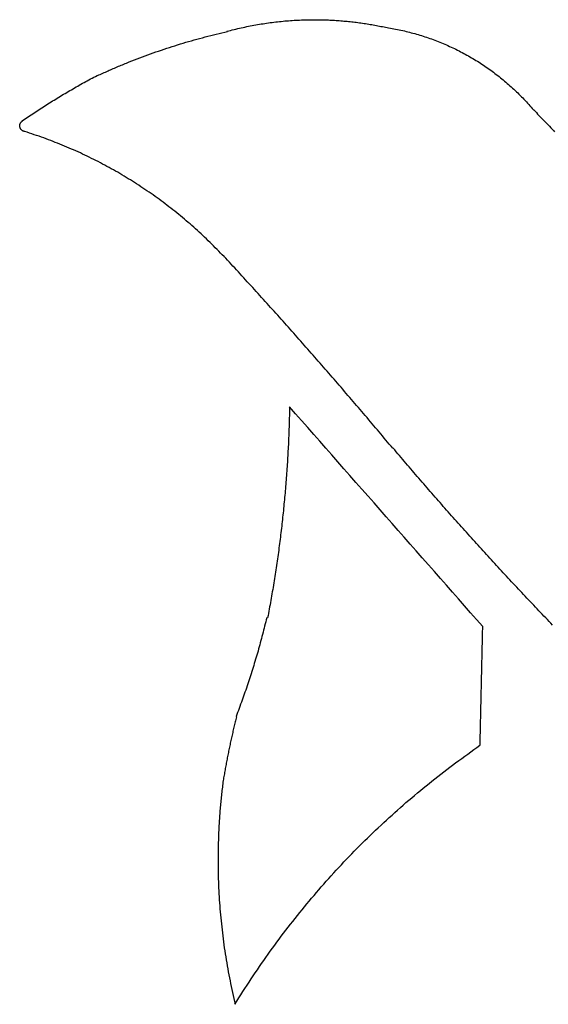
# Model space of a CAD drawing. Header units: inches. Extents: x 0 to 34, y 0 to 22.
# Tile 78 of 89: x 24.6423 to 24.7226, y 15.9687 to 16.1184. Entities that reach past the tile are written whole.
import ezdxf

# ---------------------------------------------------------------- set-up
doc = ezdxf.new("R2010")
doc.units = ezdxf.units.IN
doc.header["$LTSCALE"] = 1.87
doc.header["$MEASUREMENT"] = 0
doc.layers.add('03___PRT_ALL_CURVES', color=7, linetype='CONTINUOUS')

msp = doc.modelspace()

# ---------------------------------------------------------------- linework, layer by layer
at = {"layer": '03___PRT_ALL_CURVES', "color": 40, "linetype": 'CONTINUOUS'}
for points in [[(24.68146, 16.1181, 0.5305), (24.68183, 16.11814, 0.5305), (24.6822, 16.11817, 0.5305), (24.68258, 16.11821, 0.5305)], [(24.68258, 16.11821, 0.5305), (24.68295, 16.11824, 0.5305), (24.68332, 16.11827, 0.5305), (24.68369, 16.1183, 0.5305)], [(24.68369, 16.1183, 0.5305), (24.68406, 16.11832, 0.5305), (24.68443, 16.11834, 0.5305), (24.68481, 16.11836, 0.5305)], [(24.68481, 16.11836, 0.5305), (24.68518, 16.11837, 0.5305), (24.68555, 16.11838, 0.5305), (24.68593, 16.1184, 0.5305)], [(24.68593, 16.1184, 0.5305), (24.6863, 16.1184, 0.5305), (24.68667, 16.1184, 0.5305), (24.68705, 16.11841, 0.5305)], [(24.68705, 16.11841, 0.5305), (24.68736, 16.1184, 0.5305), (24.68768, 16.1184, 0.5305), (24.688, 16.1184, 0.5305)], [(24.688, 16.1184, 0.5305), (24.68831, 16.11839, 0.5305), (24.68863, 16.11838, 0.5305), (24.68895, 16.11837, 0.5305)], [(24.68895, 16.11837, 0.5305), (24.68926, 16.11836, 0.5305), (24.68957, 16.11834, 0.5305), (24.68989, 16.11833, 0.5305)], [(24.68989, 16.11833, 0.5305), (24.6902, 16.11831, 0.5305), (24.69052, 16.11829, 0.5305), (24.69084, 16.11827, 0.5305)], [(24.69084, 16.11827, 0.5305), (24.69115, 16.11824, 0.5305), (24.69146, 16.11821, 0.5305), (24.69178, 16.11819, 0.5305)], [(24.69178, 16.11819, 0.5305), (24.69209, 16.11816, 0.5305), (24.6924, 16.11812, 0.5305), (24.69272, 16.11809, 0.5305)], [(24.67376, 16.11664, 0.5305), (24.67412, 16.11674, 0.5305), (24.67448, 16.11683, 0.5305), (24.67485, 16.11692, 0.5305)], [(24.67485, 16.11692, 0.5305), (24.67521, 16.11701, 0.5305), (24.67557, 16.11709, 0.5305), (24.67594, 16.11718, 0.5305)], [(24.67594, 16.11718, 0.5305), (24.6763, 16.11726, 0.5305), (24.67667, 16.11733, 0.5305), (24.67704, 16.11741, 0.5305)], [(24.67704, 16.11741, 0.5305), (24.6774, 16.11748, 0.5305), (24.67777, 16.11755, 0.5305), (24.67814, 16.11762, 0.5305)], [(24.67814, 16.11762, 0.5305), (24.6785, 16.11768, 0.5305), (24.67887, 16.11774, 0.5305), (24.67924, 16.1178, 0.5305)], [(24.67924, 16.1178, 0.5305), (24.67961, 16.11786, 0.5305), (24.67998, 16.11791, 0.5305), (24.68035, 16.11796, 0.5305)], [(24.68035, 16.11796, 0.5305), (24.68072, 16.11801, 0.5305), (24.68109, 16.11805, 0.5305), (24.68146, 16.1181, 0.5305)], [(24.69272, 16.11809, 0.5305), (24.69303, 16.11805, 0.5305), (24.69334, 16.11802, 0.5305), (24.69366, 16.11798, 0.5305)], [(24.69366, 16.11798, 0.5305), (24.69397, 16.11793, 0.5305), (24.69428, 16.11789, 0.5305), (24.6946, 16.11785, 0.5305)], [(24.6946, 16.11785, 0.5305), (24.69491, 16.1178, 0.5305), (24.69522, 16.11775, 0.5305), (24.69554, 16.1177, 0.5305)], [(24.69554, 16.1177, 0.5305), (24.69585, 16.11764, 0.5305), (24.69616, 16.11759, 0.5305), (24.69647, 16.11753, 0.5305)], [(24.69647, 16.11753, 0.5305), (24.69678, 16.11747, 0.5305), (24.69709, 16.11741, 0.5305), (24.6974, 16.11735, 0.5305)], [(24.6974, 16.11735, 0.5305), (24.69771, 16.11728, 0.5305), (24.69802, 16.11721, 0.5305), (24.69833, 16.11715, 0.5305)], [(24.69833, 16.11715, 0.5305), (24.69833, 16.11716, 0.5305), (24.69833, 16.11716, 0.5305), (24.69833, 16.11717, 0.5305)], [(24.69833, 16.11717, 0.5305), (24.69904, 16.11704, 0.5305), (24.69975, 16.1169, 0.5305), (24.70047, 16.11676, 0.5305)], [(24.70047, 16.11676, 0.5305), (24.70116, 16.11658, 0.5305), (24.70186, 16.1164, 0.5305), (24.70256, 16.11623, 0.5305)], [(24.6671, 16.11485, 0.5305), (24.66765, 16.11501, 0.5305), (24.66821, 16.11517, 0.5305), (24.66877, 16.11533, 0.5305)], [(24.66877, 16.11533, 0.5305), (24.66933, 16.11548, 0.5305), (24.66989, 16.11563, 0.5305), (24.67045, 16.11578, 0.5305)], [(24.67045, 16.11578, 0.5305), (24.67101, 16.11593, 0.5305), (24.67157, 16.11607, 0.5305), (24.67214, 16.11621, 0.5305)], [(24.67214, 16.11621, 0.5305), (24.6727, 16.11634, 0.5305), (24.67327, 16.11647, 0.5305), (24.67384, 16.1166, 0.5305)], [(24.67384, 16.1166, 0.5305), (24.67381, 16.11662, 0.5305), (24.67378, 16.11663, 0.5305), (24.67376, 16.11664, 0.5305)], [(24.70256, 16.11623, 0.5305), (24.70324, 16.11601, 0.5305), (24.70392, 16.11579, 0.5305), (24.70461, 16.11557, 0.5305)], [(24.70461, 16.11557, 0.5305), (24.70528, 16.11531, 0.5305), (24.70595, 16.11506, 0.5305), (24.70662, 16.1148, 0.5305)], [(24.66215, 16.11322, 0.5305), (24.66269, 16.11341, 0.5305), (24.66324, 16.1136, 0.5305), (24.66379, 16.11379, 0.5305)], [(24.66379, 16.11379, 0.5305), (24.66434, 16.11397, 0.5305), (24.66489, 16.11415, 0.5305), (24.66544, 16.11433, 0.5305)], [(24.66544, 16.11433, 0.5305), (24.66599, 16.1145, 0.5305), (24.66654, 16.11467, 0.5305), (24.6671, 16.11485, 0.5305)], [(24.70662, 16.1148, 0.5305), (24.70727, 16.1145, 0.5305), (24.70792, 16.11421, 0.5305), (24.70857, 16.11391, 0.5305)], [(24.70857, 16.11391, 0.5305), (24.7092, 16.11358, 0.5305), (24.70983, 16.11324, 0.5305), (24.71047, 16.11291, 0.5305)], [(24.6589, 16.11198, 0.5305), (24.65944, 16.11219, 0.5305), (24.65998, 16.1124, 0.5305), (24.66052, 16.11261, 0.5305)], [(24.66052, 16.11261, 0.5305), (24.66106, 16.11282, 0.5305), (24.6616, 16.11302, 0.5305), (24.66215, 16.11322, 0.5305)], [(24.71047, 16.11291, 0.5305), (24.71108, 16.11254, 0.5305), (24.71169, 16.11217, 0.5305), (24.7123, 16.1118, 0.5305)], [(24.65568, 16.11063, 0.5305), (24.65621, 16.11086, 0.5305), (24.65674, 16.11109, 0.5305), (24.65728, 16.11132, 0.5305)], [(24.65728, 16.11132, 0.5305), (24.65782, 16.11154, 0.5305), (24.65836, 16.11176, 0.5305), (24.6589, 16.11198, 0.5305)], [(24.7123, 16.1118, 0.5305), (24.71289, 16.11139, 0.5305), (24.71348, 16.11099, 0.5305), (24.71407, 16.11058, 0.5305)], [(24.65205, 16.10887, 0.5305), (24.65237, 16.10905, 0.5305), (24.6527, 16.10922, 0.5305), (24.65303, 16.1094, 0.5305)], [(24.65303, 16.1094, 0.5305), (24.65335, 16.10958, 0.5305), (24.65368, 16.10975, 0.5305), (24.65401, 16.10993, 0.5305)], [(24.65401, 16.10993, 0.5305), (24.65403, 16.10992, 0.5305), (24.65406, 16.10992, 0.5305), (24.65409, 16.10992, 0.5305)], [(24.65409, 16.10992, 0.5305), (24.65462, 16.11015, 0.5305), (24.65515, 16.11039, 0.5305), (24.65568, 16.11063, 0.5305)], [(24.71407, 16.11058, 0.5305), (24.71463, 16.11014, 0.5305), (24.71519, 16.1097, 0.5305), (24.71576, 16.10926, 0.5305)], [(24.71576, 16.10926, 0.5305), (24.7163, 16.10879, 0.5305), (24.71684, 16.10832, 0.5305), (24.71738, 16.10784, 0.5305)], [(24.64916, 16.10721, 0.5305), (24.64948, 16.10739, 0.5305), (24.6498, 16.10758, 0.5305), (24.65012, 16.10777, 0.5305)], [(24.65012, 16.10777, 0.5305), (24.65044, 16.10795, 0.5305), (24.65076, 16.10814, 0.5305), (24.65108, 16.10832, 0.5305)], [(24.65108, 16.10832, 0.5305), (24.6514, 16.1085, 0.5305), (24.65172, 16.10869, 0.5305), (24.65205, 16.10887, 0.5305)], [(24.71738, 16.10784, 0.5305), (24.71789, 16.10734, 0.5305), (24.7184, 16.10683, 0.5305), (24.71891, 16.10632, 0.5305)], [(24.64726, 16.10605, 0.5305), (24.64757, 16.10625, 0.5305), (24.64789, 16.10644, 0.5305), (24.64821, 16.10663, 0.5305)], [(24.64821, 16.10663, 0.5305), (24.64852, 16.10682, 0.5305), (24.64884, 16.10701, 0.5305), (24.64916, 16.10721, 0.5305)], [(24.71891, 16.10632, 0.5305), (24.71939, 16.10578, 0.5305), (24.71987, 16.10525, 0.5305), (24.72036, 16.10471, 0.5305)], [(24.64446, 16.10426, 0.5305), (24.64477, 16.10446, 0.5305), (24.64508, 16.10466, 0.5305), (24.64539, 16.10486, 0.5305)], [(24.64539, 16.10486, 0.5305), (24.6457, 16.10506, 0.5305), (24.64601, 16.10526, 0.5305), (24.64632, 16.10546, 0.5305)], [(24.64632, 16.10546, 0.5305), (24.64663, 16.10566, 0.5305), (24.64694, 16.10586, 0.5305), (24.64726, 16.10605, 0.5305)], [(24.72036, 16.10471, 0.5305), (24.72037, 16.1047, 0.5305), (24.72038, 16.1047, 0.5305), (24.72039, 16.10469, 0.5305)], [(24.64262, 16.10301, 0.5305), (24.64292, 16.10322, 0.5305), (24.64322, 16.10343, 0.5305), (24.64353, 16.10364, 0.5305)], [(24.64353, 16.10364, 0.5305), (24.64384, 16.10385, 0.5305), (24.64415, 16.10405, 0.5305), (24.64446, 16.10426, 0.5305)], [(24.72039, 16.10469, 0.5305), (24.72092, 16.10414, 0.5305), (24.72145, 16.10359, 0.5305), (24.72198, 16.10303, 0.5305)], [(24.64226, 16.10227, 0.5305), (24.64226, 16.10229, 0.5305), (24.64226, 16.10232, 0.5305), (24.64227, 16.10234, 0.5305)], [(24.64227, 16.10216, 0.5305), (24.64226, 16.10219, 0.5305), (24.64226, 16.10223, 0.5305), (24.64226, 16.10227, 0.5305)], [(24.64227, 16.10234, 0.5305), (24.64227, 16.10237, 0.5305), (24.64227, 16.10239, 0.5305), (24.64228, 16.10241, 0.5305)], [(24.64229, 16.10205, 0.5305), (24.64228, 16.10209, 0.5305), (24.64227, 16.10212, 0.5305), (24.64227, 16.10216, 0.5305)], [(24.64228, 16.10241, 0.5305), (24.64228, 16.10244, 0.5305), (24.64228, 16.10246, 0.5305), (24.64229, 16.10249, 0.5305)], [(24.64229, 16.10249, 0.5305), (24.64229, 16.10251, 0.5305), (24.6423, 16.10253, 0.5305), (24.64231, 16.10256, 0.5305)], [(24.64233, 16.10195, 0.5305), (24.64231, 16.10198, 0.5305), (24.6423, 16.10202, 0.5305), (24.64229, 16.10205, 0.5305)], [(24.64231, 16.10256, 0.5305), (24.64232, 16.10258, 0.5305), (24.64233, 16.1026, 0.5305), (24.64234, 16.10262, 0.5305)], [(24.64237, 16.10186, 0.5305), (24.64235, 16.10189, 0.5305), (24.64234, 16.10192, 0.5305), (24.64233, 16.10195, 0.5305)], [(24.64234, 16.10262, 0.5305), (24.64235, 16.10265, 0.5305), (24.64236, 16.10267, 0.5305), (24.64238, 16.10269, 0.5305)], [(24.64243, 16.10177, 0.5305), (24.64241, 16.1018, 0.5305), (24.64239, 16.10183, 0.5305), (24.64237, 16.10186, 0.5305)], [(24.64238, 16.10269, 0.5305), (24.64239, 16.10271, 0.5305), (24.6424, 16.10273, 0.5305), (24.64241, 16.10275, 0.5305)], [(24.64241, 16.10275, 0.5305), (24.64242, 16.10277, 0.5305), (24.64244, 16.10279, 0.5305), (24.64246, 16.10281, 0.5305)], [(24.64249, 16.10169, 0.5305), (24.64247, 16.10171, 0.5305), (24.64245, 16.10174, 0.5305), (24.64243, 16.10177, 0.5305)], [(24.64246, 16.10281, 0.5305), (24.64247, 16.10283, 0.5305), (24.64248, 16.10285, 0.5305), (24.6425, 16.10286, 0.5305)], [(24.6425, 16.10286, 0.5305), (24.64252, 16.10288, 0.5305), (24.64254, 16.1029, 0.5305), (24.64256, 16.10291, 0.5305)], [(24.64256, 16.10291, 0.5305), (24.64257, 16.10293, 0.5305), (24.64259, 16.10294, 0.5305), (24.64261, 16.10296, 0.5305)], [(24.64261, 16.10296, 0.5305), (24.64263, 16.10297, 0.5305), (24.64265, 16.10299, 0.5305), (24.64267, 16.103, 0.5305)], [(24.64267, 16.103, 0.5305), (24.64265, 16.103, 0.5305), (24.64263, 16.10301, 0.5305), (24.64262, 16.10301, 0.5305)], [(24.72198, 16.10303, 0.5305), (24.72251, 16.10248, 0.5305), (24.72304, 16.10192, 0.5305), (24.72357, 16.10137, 0.5305)], [(24.64257, 16.10161, 0.5305), (24.64254, 16.10164, 0.5305), (24.64251, 16.10166, 0.5305), (24.64249, 16.10169, 0.5305)], [(24.64265, 16.10155, 0.5305), (24.64262, 16.10157, 0.5305), (24.64259, 16.10159, 0.5305), (24.64257, 16.10161, 0.5305)], [(24.64274, 16.1015, 0.5305), (24.64271, 16.10152, 0.5305), (24.64268, 16.10153, 0.5305), (24.64265, 16.10155, 0.5305)], [(24.64284, 16.10146, 0.5305), (24.6428, 16.10147, 0.5305), (24.64277, 16.10149, 0.5305), (24.64274, 16.1015, 0.5305)], [(24.64294, 16.10143, 0.5305), (24.6429, 16.10144, 0.5305), (24.64287, 16.10145, 0.5305), (24.64284, 16.10146, 0.5305)], [(24.64305, 16.10141, 0.5305), (24.64301, 16.10142, 0.5305), (24.64297, 16.10142, 0.5305), (24.64294, 16.10143, 0.5305)], [(24.64591, 16.10044, 0.5305), (24.64495, 16.10077, 0.5305), (24.644, 16.10109, 0.5305), (24.64305, 16.10141, 0.5305)], [(24.64873, 16.09935, 0.5305), (24.64779, 16.09972, 0.5305), (24.64685, 16.10008, 0.5305), (24.64591, 16.10044, 0.5305)], [(24.65149, 16.09815, 0.5305), (24.65057, 16.09855, 0.5305), (24.64965, 16.09895, 0.5305), (24.64873, 16.09935, 0.5305)], [(24.65419, 16.09683, 0.5305), (24.65329, 16.09727, 0.5305), (24.65239, 16.09771, 0.5305), (24.65149, 16.09815, 0.5305)], [(24.65683, 16.0954, 0.5305), (24.65595, 16.09587, 0.5305), (24.65507, 16.09635, 0.5305), (24.65419, 16.09683, 0.5305)], [(24.65941, 16.09385, 0.5305), (24.65855, 16.09437, 0.5305), (24.65769, 16.09488, 0.5305), (24.65683, 16.0954, 0.5305)], [(24.66192, 16.0922, 0.5305), (24.66108, 16.09275, 0.5305), (24.66024, 16.0933, 0.5305), (24.65941, 16.09385, 0.5305)], [(24.66435, 16.09044, 0.5305), (24.66354, 16.09103, 0.5305), (24.66273, 16.09161, 0.5305), (24.66192, 16.0922, 0.5305)], [(24.66672, 16.08858, 0.5305), (24.66593, 16.0892, 0.5305), (24.66514, 16.08982, 0.5305), (24.66435, 16.09044, 0.5305)], [(24.669, 16.08662, 0.5305), (24.66824, 16.08727, 0.5305), (24.66748, 16.08793, 0.5305), (24.66672, 16.08858, 0.5305)], [(24.6712, 16.08456, 0.5305), (24.67046, 16.08524, 0.5305), (24.66973, 16.08593, 0.5305), (24.669, 16.08662, 0.5305)], [(24.67332, 16.0824, 0.5305), (24.67261, 16.08312, 0.5305), (24.6719, 16.08384, 0.5305), (24.6712, 16.08456, 0.5305)], [(24.67549, 16.08007, 0.5305), (24.67476, 16.08086, 0.5305), (24.67403, 16.08166, 0.5305), (24.6733, 16.08245, 0.5305)], [(24.6733, 16.08245, 0.5305), (24.6733, 16.08243, 0.5305), (24.67331, 16.08241, 0.5305), (24.67332, 16.0824, 0.5305)], [(24.67767, 16.07768, 0.5305), (24.67694, 16.07848, 0.5305), (24.67621, 16.07927, 0.5305), (24.67549, 16.08007, 0.5305)], [(24.67985, 16.07528, 0.5305), (24.67912, 16.07608, 0.5305), (24.67839, 16.07688, 0.5305), (24.67767, 16.07768, 0.5305)], [(24.68201, 16.07287, 0.5305), (24.68129, 16.07367, 0.5305), (24.68057, 16.07448, 0.5305), (24.67985, 16.07528, 0.5305)], [(24.68417, 16.07045, 0.5305), (24.68345, 16.07126, 0.5305), (24.68273, 16.07206, 0.5305), (24.68201, 16.07287, 0.5305)], [(24.68631, 16.06802, 0.5305), (24.68559, 16.06883, 0.5305), (24.68488, 16.06964, 0.5305), (24.68417, 16.07045, 0.5305)], [(24.68845, 16.06559, 0.5305), (24.68773, 16.0664, 0.5305), (24.68702, 16.06721, 0.5305), (24.68631, 16.06802, 0.5305)], [(24.69057, 16.06314, 0.5305), (24.68986, 16.06396, 0.5305), (24.68915, 16.06477, 0.5305), (24.68845, 16.06559, 0.5305)], [(24.69268, 16.06069, 0.5305), (24.69197, 16.0615, 0.5305), (24.69127, 16.06232, 0.5305), (24.69057, 16.06314, 0.5305)], [(24.69479, 16.05822, 0.5305), (24.69408, 16.05904, 0.5305), (24.69338, 16.05986, 0.5305), (24.69268, 16.06069, 0.5305)], [(24.68328, 16.05954, 0.5305), (24.68325, 16.05865, 0.5305), (24.68323, 16.05775, 0.5305), (24.68321, 16.05685, 0.5305)], [(24.71263, 16.02618, 0.5305), (24.70284, 16.0373, 0.5305), (24.69306, 16.04842, 0.5305), (24.68328, 16.05954, 0.5305)], [(24.68321, 16.05685, 0.5305), (24.68317, 16.05595, 0.5305), (24.68314, 16.05506, 0.5305), (24.68311, 16.05416, 0.5305)], [(24.69688, 16.05575, 0.5305), (24.69618, 16.05657, 0.5305), (24.69548, 16.0574, 0.5305), (24.69479, 16.05822, 0.5305)], [(24.69896, 16.05326, 0.5305), (24.69826, 16.05409, 0.5305), (24.69757, 16.05492, 0.5305), (24.69688, 16.05575, 0.5305)], [(24.68311, 16.05416, 0.5305), (24.68306, 16.05327, 0.5305), (24.68301, 16.05237, 0.5305), (24.68296, 16.05147, 0.5305)], [(24.69901, 16.05329, 0.5305), (24.69899, 16.05328, 0.5305), (24.69897, 16.05327, 0.5305), (24.69896, 16.05326, 0.5305)], [(24.70096, 16.05099, 0.5305), (24.70031, 16.05175, 0.5305), (24.69966, 16.05252, 0.5305), (24.69901, 16.05329, 0.5305)], [(24.68296, 16.05147, 0.5305), (24.6829, 16.05058, 0.5305), (24.68284, 16.04969, 0.5305), (24.68278, 16.04879, 0.5305)], [(24.70293, 16.04869, 0.5305), (24.70227, 16.04946, 0.5305), (24.70161, 16.05022, 0.5305), (24.70096, 16.05099, 0.5305)], [(24.68278, 16.04879, 0.5305), (24.6827, 16.0479, 0.5305), (24.68263, 16.047, 0.5305), (24.68256, 16.04611, 0.5305)], [(24.70491, 16.04641, 0.5305), (24.70425, 16.04717, 0.5305), (24.70359, 16.04793, 0.5305), (24.70293, 16.04869, 0.5305)], [(24.7069, 16.04414, 0.5305), (24.70623, 16.0449, 0.5305), (24.70557, 16.04566, 0.5305), (24.70491, 16.04641, 0.5305)], [(24.68256, 16.04611, 0.5305), (24.68247, 16.04522, 0.5305), (24.68238, 16.04433, 0.5305), (24.6823, 16.04344, 0.5305)], [(24.6823, 16.04344, 0.5305), (24.6822, 16.04255, 0.5305), (24.6821, 16.04165, 0.5305), (24.68201, 16.04076, 0.5305)], [(24.7089, 16.04188, 0.5305), (24.70823, 16.04264, 0.5305), (24.70756, 16.04339, 0.5305), (24.7069, 16.04414, 0.5305)], [(24.71091, 16.03964, 0.5305), (24.71024, 16.04039, 0.5305), (24.70957, 16.04114, 0.5305), (24.7089, 16.04188, 0.5305)], [(24.68201, 16.04076, 0.5305), (24.68189, 16.03988, 0.5305), (24.68178, 16.03899, 0.5305), (24.68167, 16.0381, 0.5305)], [(24.71294, 16.0374, 0.5305), (24.71226, 16.03815, 0.5305), (24.71158, 16.03889, 0.5305), (24.71091, 16.03964, 0.5305)], [(24.68167, 16.0381, 0.5305), (24.68154, 16.03721, 0.5305), (24.68142, 16.03632, 0.5305), (24.6813, 16.03544, 0.5305)], [(24.71498, 16.03518, 0.5305), (24.7143, 16.03592, 0.5305), (24.71362, 16.03666, 0.5305), (24.71294, 16.0374, 0.5305)], [(24.6813, 16.03544, 0.5305), (24.68116, 16.03455, 0.5305), (24.68102, 16.03367, 0.5305), (24.68088, 16.03278, 0.5305)], [(24.71703, 16.03296, 0.5305), (24.71634, 16.0337, 0.5305), (24.71566, 16.03444, 0.5305), (24.71498, 16.03518, 0.5305)], [(24.7191, 16.03076, 0.5305), (24.71841, 16.0315, 0.5305), (24.71772, 16.03223, 0.5305), (24.71703, 16.03296, 0.5305)], [(24.68088, 16.03278, 0.5305), (24.68073, 16.0319, 0.5305), (24.68058, 16.03102, 0.5305), (24.68043, 16.03013, 0.5305)], [(24.68043, 16.03013, 0.5305), (24.68026, 16.02925, 0.5305), (24.6801, 16.02837, 0.5305), (24.67994, 16.02749, 0.5305)], [(24.72117, 16.02857, 0.5305), (24.72048, 16.0293, 0.5305), (24.71979, 16.03003, 0.5305), (24.7191, 16.03076, 0.5305)], [(24.72326, 16.02639, 0.5305), (24.72256, 16.02712, 0.5305), (24.72186, 16.02785, 0.5305), (24.72117, 16.02857, 0.5305)], [(24.67981, 16.0275, 0.5305), (24.6797, 16.02708, 0.5305), (24.67959, 16.02666, 0.5305), (24.67949, 16.02623, 0.5305)], [(24.67994, 16.02749, 0.5305), (24.67989, 16.0275, 0.5305), (24.67985, 16.0275, 0.5305), (24.67981, 16.0275, 0.5305)], [(24.67949, 16.02623, 0.5305), (24.67938, 16.02581, 0.5305), (24.67927, 16.02539, 0.5305), (24.67917, 16.02496, 0.5305)], [(24.71225, 16.00814, 0.5305), (24.71237, 16.01415, 0.5305), (24.7125, 16.02016, 0.5305), (24.71263, 16.02618, 0.5305)], [(24.67917, 16.02496, 0.5305), (24.67905, 16.02454, 0.5305), (24.67894, 16.02412, 0.5305), (24.67883, 16.0237, 0.5305)], [(24.67848, 16.02244, 0.5305), (24.67835, 16.02202, 0.5305), (24.67823, 16.0216, 0.5305), (24.67811, 16.02118, 0.5305)], [(24.67883, 16.0237, 0.5305), (24.67871, 16.02328, 0.5305), (24.67859, 16.02286, 0.5305), (24.67848, 16.02244, 0.5305)], [(24.67811, 16.02118, 0.5305), (24.67798, 16.02076, 0.5305), (24.67785, 16.02034, 0.5305), (24.67773, 16.01993, 0.5305)], [(24.67773, 16.01993, 0.5305), (24.67759, 16.01951, 0.5305), (24.67746, 16.01909, 0.5305), (24.67733, 16.01868, 0.5305)], [(24.67733, 16.01868, 0.5305), (24.67719, 16.01826, 0.5305), (24.67705, 16.01785, 0.5305), (24.67692, 16.01743, 0.5305)], [(24.67692, 16.01743, 0.5305), (24.67678, 16.01702, 0.5305), (24.67664, 16.01661, 0.5305), (24.6765, 16.01619, 0.5305)], [(24.67606, 16.01495, 0.5305), (24.67591, 16.01454, 0.5305), (24.67576, 16.01413, 0.5305), (24.67561, 16.01372, 0.5305)], [(24.6765, 16.01619, 0.5305), (24.67635, 16.01578, 0.5305), (24.6762, 16.01537, 0.5305), (24.67606, 16.01495, 0.5305)], [(24.67561, 16.01372, 0.5305), (24.67545, 16.01331, 0.5305), (24.67529, 16.0129, 0.5305), (24.67514, 16.01249, 0.5305)], [(24.6752, 16.01245, 0.5305), (24.67513, 16.01218, 0.5305), (24.67506, 16.01192, 0.5305), (24.675, 16.01165, 0.5305)], [(24.67514, 16.01249, 0.5305), (24.67516, 16.01248, 0.5305), (24.67518, 16.01246, 0.5305), (24.6752, 16.01245, 0.5305)], [(24.67481, 16.01085, 0.5305), (24.67475, 16.01058, 0.5305), (24.67469, 16.01031, 0.5305), (24.67463, 16.01004, 0.5305)], [(24.675, 16.01165, 0.5305), (24.67493, 16.01138, 0.5305), (24.67487, 16.01111, 0.5305), (24.67481, 16.01085, 0.5305)], [(24.67445, 16.00924, 0.5305), (24.67439, 16.00897, 0.5305), (24.67433, 16.0087, 0.5305), (24.67427, 16.00843, 0.5305)], [(24.67463, 16.01004, 0.5305), (24.67457, 16.00978, 0.5305), (24.67451, 16.00951, 0.5305), (24.67445, 16.00924, 0.5305)], [(24.6741, 16.00763, 0.5305), (24.67404, 16.00736, 0.5305), (24.67398, 16.00709, 0.5305), (24.67393, 16.00682, 0.5305)], [(24.67427, 16.00843, 0.5305), (24.67421, 16.00817, 0.5305), (24.67415, 16.0079, 0.5305), (24.6741, 16.00763, 0.5305)], [(24.70852, 16.00545, 0.5305), (24.70975, 16.00634, 0.5305), (24.71098, 16.00722, 0.5305), (24.71222, 16.00811, 0.5305)], [(24.71222, 16.00811, 0.5305), (24.71223, 16.00812, 0.5305), (24.71224, 16.00813, 0.5305), (24.71225, 16.00814, 0.5305)], [(24.67377, 16.00601, 0.5305), (24.67372, 16.00574, 0.5305), (24.67367, 16.00547, 0.5305), (24.67362, 16.0052, 0.5305)], [(24.67393, 16.00682, 0.5305), (24.67387, 16.00655, 0.5305), (24.67382, 16.00628, 0.5305), (24.67377, 16.00601, 0.5305)], [(24.67362, 16.0052, 0.5305), (24.67357, 16.00493, 0.5305), (24.67352, 16.00466, 0.5305), (24.67347, 16.00439, 0.5305)], [(24.70491, 16.00267, 0.5305), (24.70611, 16.0036, 0.5305), (24.70731, 16.00453, 0.5305), (24.70852, 16.00545, 0.5305)], [(24.67333, 16.00358, 0.5305), (24.67328, 16.00331, 0.5305), (24.67323, 16.00304, 0.5305), (24.67319, 16.00277, 0.5305)], [(24.67347, 16.00439, 0.5305), (24.67342, 16.00412, 0.5305), (24.67337, 16.00385, 0.5305), (24.67333, 16.00358, 0.5305)], [(24.67306, 16.00175, 0.5305), (24.67302, 16.00142, 0.5305), (24.67298, 16.00108, 0.5305), (24.67294, 16.00074, 0.5305)], [(24.67319, 16.00277, 0.5305), (24.67314, 16.00243, 0.5305), (24.6731, 16.00209, 0.5305), (24.67306, 16.00175, 0.5305)], [(24.7014, 15.99977, 0.5305), (24.70257, 16.00074, 0.5305), (24.70374, 16.00171, 0.5305), (24.70491, 16.00267, 0.5305)], [(24.67294, 16.00074, 0.5305), (24.6729, 16.0004, 0.5305), (24.67287, 16.00007, 0.5305), (24.67284, 15.99973, 0.5305)], [(24.67274, 15.99872, 0.5305), (24.67271, 15.99838, 0.5305), (24.67268, 15.99804, 0.5305), (24.67266, 15.9977, 0.5305)], [(24.67284, 15.99973, 0.5305), (24.6728, 15.99939, 0.5305), (24.67277, 15.99905, 0.5305), (24.67274, 15.99872, 0.5305)], [(24.698, 15.99675, 0.5305), (24.69913, 15.99776, 0.5305), (24.70026, 15.99877, 0.5305), (24.7014, 15.99977, 0.5305)], [(24.67266, 15.9977, 0.5305), (24.67263, 15.99736, 0.5305), (24.67261, 15.99702, 0.5305), (24.67259, 15.99668, 0.5305)], [(24.67253, 15.99567, 0.5305), (24.67251, 15.99533, 0.5305), (24.67249, 15.99499, 0.5305), (24.67248, 15.99465, 0.5305)], [(24.67259, 15.99668, 0.5305), (24.67257, 15.99635, 0.5305), (24.67255, 15.99601, 0.5305), (24.67253, 15.99567, 0.5305)], [(24.69471, 15.99362, 0.5305), (24.6958, 15.99466, 0.5305), (24.6969, 15.99571, 0.5305), (24.698, 15.99675, 0.5305)], [(24.67248, 15.99465, 0.5305), (24.67247, 15.99431, 0.5305), (24.67246, 15.99397, 0.5305), (24.67245, 15.99363, 0.5305)], [(24.67242, 15.99261, 0.5305), (24.67241, 15.99227, 0.5305), (24.67241, 15.99193, 0.5305), (24.67241, 15.99159, 0.5305)], [(24.67245, 15.99363, 0.5305), (24.67244, 15.99329, 0.5305), (24.67243, 15.99295, 0.5305), (24.67242, 15.99261, 0.5305)], [(24.69154, 15.99038, 0.5305), (24.69259, 15.99146, 0.5305), (24.69365, 15.99254, 0.5305), (24.69471, 15.99362, 0.5305)], [(24.67241, 15.99159, 0.5305), (24.6724, 15.99125, 0.5305), (24.6724, 15.99091, 0.5305), (24.6724, 15.99057, 0.5305)], [(24.6724, 15.99057, 0.5305), (24.6724, 15.98996, 0.5305), (24.67241, 15.98935, 0.5305), (24.67242, 15.98874, 0.5305)], [(24.68847, 15.98702, 0.5305), (24.68949, 15.98814, 0.5305), (24.69051, 15.98926, 0.5305), (24.69154, 15.99038, 0.5305)], [(24.67242, 15.98874, 0.5305), (24.67243, 15.98812, 0.5305), (24.67245, 15.98751, 0.5305), (24.67247, 15.9869, 0.5305)], [(24.67247, 15.9869, 0.5305), (24.6725, 15.98629, 0.5305), (24.67253, 15.98568, 0.5305), (24.67256, 15.98506, 0.5305)], [(24.68553, 15.98356, 0.5305), (24.68651, 15.98472, 0.5305), (24.68749, 15.98587, 0.5305), (24.68847, 15.98702, 0.5305)], [(24.67256, 15.98506, 0.5305), (24.6726, 15.98445, 0.5305), (24.67264, 15.98384, 0.5305), (24.67269, 15.98323, 0.5305)], [(24.6827, 15.98, 0.5305), (24.68364, 15.98119, 0.5305), (24.68458, 15.98238, 0.5305), (24.68553, 15.98356, 0.5305)], [(24.67269, 15.98323, 0.5305), (24.67274, 15.98262, 0.5305), (24.6728, 15.98201, 0.5305), (24.67286, 15.9814, 0.5305)], [(24.67286, 15.9814, 0.5305), (24.67292, 15.98079, 0.5305), (24.67299, 15.98019, 0.5305), (24.67306, 15.97958, 0.5305)], [(24.67306, 15.97958, 0.5305), (24.67313, 15.97897, 0.5305), (24.67321, 15.97836, 0.5305), (24.67329, 15.97776, 0.5305)], [(24.68, 15.97634, 0.5305), (24.6809, 15.97756, 0.5305), (24.6818, 15.97878, 0.5305), (24.6827, 15.98, 0.5305)], [(24.67329, 15.97776, 0.5305), (24.67338, 15.97715, 0.5305), (24.67347, 15.97655, 0.5305), (24.67357, 15.97594, 0.5305)], [(24.67742, 15.97259, 0.5305), (24.67828, 15.97384, 0.5305), (24.67914, 15.97509, 0.5305), (24.68, 15.97634, 0.5305)], [(24.67357, 15.97594, 0.5305), (24.67367, 15.97534, 0.5305), (24.67377, 15.97473, 0.5305), (24.67388, 15.97413, 0.5305)], [(24.67388, 15.97413, 0.5305), (24.67399, 15.97353, 0.5305), (24.67411, 15.97293, 0.5305), (24.67423, 15.97232, 0.5305)], [(24.67423, 15.97232, 0.5305), (24.67435, 15.97173, 0.5305), (24.67448, 15.97113, 0.5305), (24.67461, 15.97053, 0.5305)], [(24.67498, 15.96874, 0.5305), (24.67579, 15.97002, 0.5305), (24.6766, 15.9713, 0.5305), (24.67742, 15.97259, 0.5305)], [(24.67461, 15.97053, 0.5305), (24.67475, 15.96993, 0.5305), (24.67489, 15.96933, 0.5305), (24.67503, 15.96874, 0.5305)], [(24.67503, 15.96874, 0.5305), (24.67501, 15.96874, 0.5305), (24.67499, 15.96874, 0.5305), (24.67498, 15.96874, 0.5305)]]:
    msp.add_open_spline(points, degree=3, dxfattribs=at)

doc.saveas('drawing.dxf')
